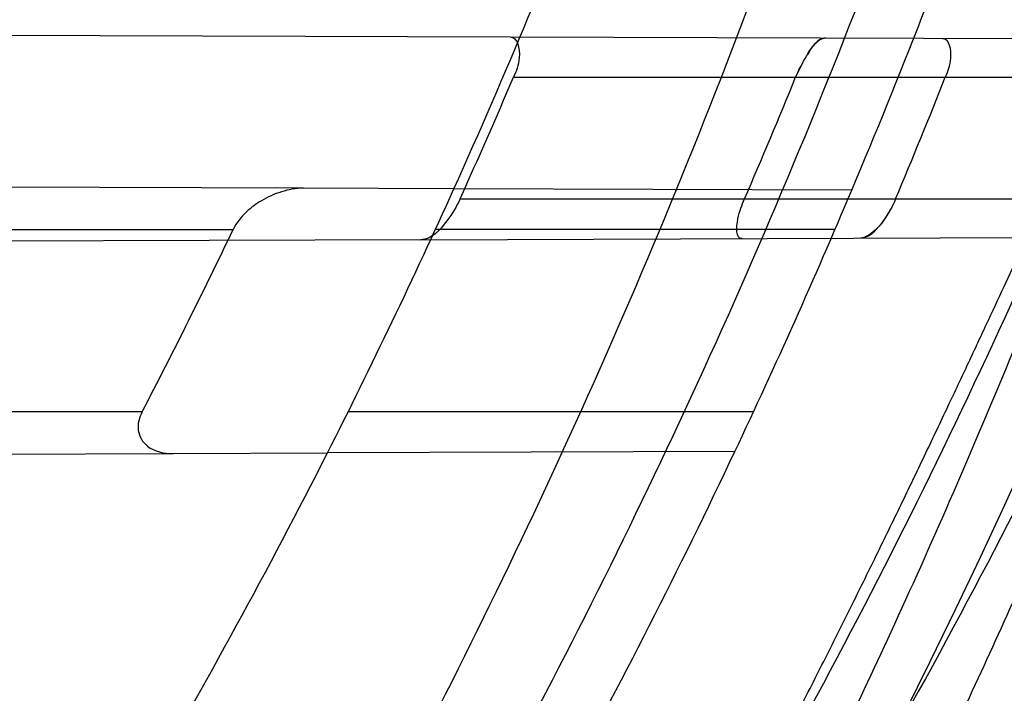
# Model space of a CAD drawing. Header units: millimetres. Extents: x 0 to 297, y 0 to 210.
# Tile 33 of 256: x 141.6695 to 141.7422, y 90.61 to 90.6599. Entities that reach past the tile are written whole.
import ezdxf

# ---------------------------------------------------------------- set-up
doc = ezdxf.new("R2010")
doc.units = ezdxf.units.MM
doc.header["$LTSCALE"] = 16.335
doc.layers.get('0').update_dxf_attribs({"linetype": 'CONTINUOUS'})
for name, color, linetype in [('01_GLOBAL', 7, 'CONTINUOUS'), ('INTFCLR_1', 7, 'CONTINUOUS'), ('INTFCLR_144815', 7, 'CONTINUOUS')]:
    doc.layers.add(name, color=color, linetype=linetype)

msp = doc.modelspace()

# ---------------------------------------------------------------- linework, layer by layer
at = {"color": 7, "linetype": 'Continuous'}
msp.add_circle((142.5788034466, 92.2083412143), 3.42, dxfattribs=at)
at = {"color": 9, "linetype": 'Continuous'}
msp.add_arc((142.5788034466, 92.2083412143), 3.3761688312, 182.9674534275, 267.0325465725, dxfattribs=at)
at = {"layer": '01_GLOBAL', "color": 7, "linetype": 'Continuous'}
msp.add_circle((142.5788034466, 92.2083412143), 3.465, dxfattribs=at)
at = {"layer": 'INTFCLR_1', "color": 6, "linetype": 'Continuous'}
for p, q in [((141.6320219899, 90.65883829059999), (141.7057109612, 90.6585810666)), ((141.701550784, 90.6473455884), (141.6904307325, 90.6473844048)), ((141.6990972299, 90.6435750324), (141.6237395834, 90.6433119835)), ((141.6807863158, 90.627761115), (141.6922007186, 90.6278009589))]:
    msp.add_line(p, q, dxfattribs=at)
at = {"layer": 'INTFCLR_1', "color": 9, "linetype": 'Continuous'}
for p, q in [((141.7057109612, 90.6585810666), (141.786662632, 90.6582984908)), ((141.7059497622, 90.65558959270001), (141.7856562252, 90.65558959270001)), ((141.6904307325, 90.6473844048), (141.6327147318, 90.6475858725)), ((141.7309575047, 90.6472429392), (141.701550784, 90.6473455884)), ((141.7020047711, 90.64658959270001), (141.7823235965, 90.64658959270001)), ((141.6154911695, 90.6443395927), (141.6852364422, 90.6443395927)), ((141.6990972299, 90.6435750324), (141.7813169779, 90.64386203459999)), ((141.7297225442, 90.6443395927), (141.7001843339, 90.6443395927)), ((141.6785109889, 90.6308395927), (141.6071914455, 90.6308395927)), ((141.7236898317, 90.6308395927), (141.6937277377, 90.6308395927)), ((141.6212355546, 90.6275532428), (141.6807863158, 90.627761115)), ((141.722314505, 90.6279060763), (141.6922007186, 90.6278009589))]:
    msp.add_line(p, q, dxfattribs=at)
at = {"layer": 'INTFCLR_1', "color": 7, "linetype": 'Continuous'}
msp.add_line((141.7273448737, 90.656714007), (141.7268046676, 90.65558959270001), dxfattribs=at)
msp.add_lwpolyline([(141.7322235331, 90.6439152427), (141.7321460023, 90.64386780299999), (141.7320701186, 90.64382580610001), (141.731995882, 90.6437893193), (141.7319229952, 90.64375832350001), (141.7318517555, 90.6437329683), (141.7317830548, 90.6437134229), (141.7317171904, 90.6436996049), (141.731653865, 90.6436913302), (141.7315930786, 90.6436884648)], dxfattribs=at)
at = {"layer": 'INTFCLR_1', "color": 6, "linetype": 'Continuous'}
for centre, radius, start, end in [((141.273551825, 90.84008959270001), 0.5431065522, 270, 90.00000002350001), ((141.273551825, 90.84008959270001), 0.5161422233, 270, 90.00000002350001), ((141.2728088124, 90.8400846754), 0.4707966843, 335.7326455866, 336.9285663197), ((141.274149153, 90.8400850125), 0.488810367, 336.6810239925, 337.8249472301), ((141.2728077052, 90.84008530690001), 0.5003182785, 337.2478700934, 338.3610402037), ((141.273551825, 90.84008959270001), 0.4693968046, 333.1113287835, 335.7561731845), ((141.273551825, 90.84008959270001), 0.4963968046, 334.6943264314, 337.139241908), ((141.2473378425, 90.85407103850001), 0.4855333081, 332.6280237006, 334.4079187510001)]:
    msp.add_arc(centre, radius, start, end, dxfattribs=at)
at = {"layer": 'INTFCLR_1', "color": 9, "linetype": 'Continuous'}
for radius, start, end in [(0.4693968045, 335.7561731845, 339.1304001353), (0.4963968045, 337.139241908, 340.3263098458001), (0.4693968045, 329.5812702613, 333.1113287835), (0.4963968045, 331.3802865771, 334.6943264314)]:
    msp.add_arc((141.273551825, 90.84008959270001), radius, start, end, dxfattribs=at)
at = {"layer": 'INTFCLR_1', "color": 6, "linetype": 'Continuous'}
for points, knots in [([(141.6277114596, 91.22708959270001), (141.62722335, 91.22708959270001), (141.6272941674, 91.2251154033), (141.6286240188, 91.2237135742), (141.6303773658, 91.2209404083), (141.6330579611, 91.2176754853), (141.636536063, 91.21338186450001), (141.6409148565, 91.2081556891), (141.6460561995, 91.2020006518), (141.6515635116, 91.19533394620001), (141.6570035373, 91.1886267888), (141.6620669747, 91.18224014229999), (141.6667156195, 91.1762455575), (141.6709428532, 91.17066993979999), (141.6747632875, 91.16552206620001), (141.678203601, 91.1607902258), (141.6812975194, 91.15645408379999), (141.684076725, 91.1524886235), (141.6865629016, 91.14888322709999), (141.6887839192, 91.1456142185), (141.6907670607, 91.14265455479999), (141.6925435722, 91.139969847), (141.6941233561, 91.1375556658), (141.6955259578, 91.1353899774), (141.6967707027, 91.1334503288), (141.6978866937, 91.13169669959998), (141.6988796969, 91.1301244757), (141.6997620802, 91.12871811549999), (141.7005836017, 91.12740101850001), (141.7014128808, 91.12606327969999), (141.7023097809, 91.1246072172), (141.7032931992, 91.12299941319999), (141.7043734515, 91.121219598), (141.7055619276, 91.1192446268), (141.706875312, 91.1170411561), (141.7083246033, 91.11458304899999), (141.7099237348, 91.11183694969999), (141.7116817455, 91.10877663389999), (141.7136163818, 91.10535704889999), (141.7157436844, 91.1015316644), (141.7180830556, 91.0972414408), (141.7206593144, 91.0924115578), (141.7234900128, 91.0869698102), (141.726590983, 91.0808326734), (141.7299816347, 91.0738979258), (141.7336899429, 91.06602274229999), (141.7377398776, 91.05703497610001), (141.7421529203, 91.0467148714), (141.7469453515, 91.0347982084), (141.7521299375, 91.02090744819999), (141.7576364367, 91.0047235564), (141.7631009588, 90.9866925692), (141.7681397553, 90.9675743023), (141.7724835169, 90.948235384), (141.7760959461, 90.928843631), (141.7789762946, 90.9094758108), (141.7811396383, 90.8901288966), (141.78259316, 90.8708485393), (141.7833500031, 90.85161596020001), (141.7834187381, 90.8324615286), (141.782807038, 90.8133676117), (141.7815194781, 90.7943366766), (141.7795595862, 90.7753839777), (141.7769236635, 90.75647136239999), (141.7736112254, 90.7376240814), (141.7696058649, 90.7188012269), (141.7649044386, 90.700026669), (141.7595680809, 90.6815608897), (141.7539109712, 90.6643011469), (141.7483372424, 90.6489785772), (141.7431614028, 90.6358921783), (141.7384031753, 90.6246472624), (141.7340415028, 90.6149110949), (141.7300563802, 90.60642995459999), (141.7264192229, 90.5989959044), (141.7231040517, 90.5924542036), (141.7200858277, 90.5866790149), (141.7173473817, 90.581575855), (141.7148681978, 90.57706222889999), (141.7126227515, 90.5730569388), (141.7105887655, 90.5694929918), (141.7087453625, 90.56631374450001), (141.7070795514, 90.563481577), (141.705579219, 90.560962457), (141.7042282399, 90.55871863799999), (141.7030062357, 90.55670860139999), (141.701896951, 90.554899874), (141.7008702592, 90.5532389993), (141.6998448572, 90.5515926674), (141.698741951, 90.54983502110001), (141.697495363, 90.547864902), (141.6960930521, 90.5456696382), (141.6945138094, 90.5432229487), (141.6927331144, 90.5404962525), (141.6907308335, 90.5374685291), (141.6884841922, 90.5341192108), (141.6859642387, 90.5304209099), (141.6831423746, 90.52634758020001), (141.6799866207, 90.5218758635), (141.6764721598, 90.51699345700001), (141.6725652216, 90.5116795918), (141.668231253, 90.50591584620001), (141.6634587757, 90.49971750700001), (141.6582464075, 90.493104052), (141.6526341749, 90.48615232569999), (141.646910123, 90.4792048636), (141.6415439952, 90.4727739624), (141.6369559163, 90.4673043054), (141.633315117, 90.4628207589), (141.6305101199, 90.4594209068), (141.6286771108, 90.45653647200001), (141.6273060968, 90.45510292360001), (141.6272194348, 90.45308959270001), (141.6277114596, 90.45308959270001)], [0, 0, 0, 0, 0.0017146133, 0.0041239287, 0.0077631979, 0.0127375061, 0.019147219, 0.0271011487, 0.0367138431, 0.0473099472, 0.0574795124, 0.0670486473, 0.07593967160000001, 0.0841262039, 0.0916267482, 0.0984583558, 0.1046766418, 0.1103381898, 0.1154683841, 0.1200606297, 0.1242209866, 0.1279830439, 0.1313690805, 0.1343557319, 0.1370466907, 0.1394649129, 0.141657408, 0.1435788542, 0.1452969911, 0.147110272, 0.1491076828, 0.1513042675, 0.1537308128, 0.1564212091, 0.1594011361, 0.1627417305, 0.1664450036, 0.1705638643, 0.1751393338, 0.1802462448, 0.1859394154, 0.1923045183, 0.1994748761, 0.2074861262, 0.2164579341, 0.2265900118, 0.2380620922, 0.2510852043, 0.2660147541, 0.2831767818, 0.3031618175, 0.3260557, 0.3493456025, 0.3725974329, 0.3956655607, 0.4186206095, 0.4413650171, 0.4640353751, 0.4865253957, 0.5089623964, 0.531306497, 0.5536180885, 0.5759523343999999, 0.598223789, 0.6206818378, 0.6431588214, 0.6658101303, 0.6886542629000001, 0.710664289, 0.7296002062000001, 0.7459208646, 0.7600932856, 0.7724882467, 0.7833944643, 0.793008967, 0.8015592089, 0.8091555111, 0.8158987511, 0.8219029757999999, 0.8272448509, 0.832028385, 0.8363175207, 0.8401542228, 0.8435703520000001, 0.8466171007, 0.8493545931, 0.8518335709, 0.8540704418, 0.8562135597, 0.8586467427, 0.8613594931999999, 0.864403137, 0.8677972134, 0.87158895, 0.8758429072, 0.8805481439, 0.8857559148, 0.8915631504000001, 0.8979547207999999, 0.9049814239, 0.9126947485, 0.9211229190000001, 0.9303127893, 0.9401736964, 0.9507020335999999, 0.9616958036, 0.9717974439, 0.9801138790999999, 0.9868020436, 0.9920080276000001, 0.9957951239, 0.9982716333, 1, 1, 1, 1]), ([(141.6277114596, 90.45308959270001), (141.628171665, 90.45308959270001), (141.6293857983, 90.4535584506), (141.6315047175, 90.4546851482), (141.6344755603, 90.4566024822), (141.6382959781, 90.45932618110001), (141.6430293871, 90.46297042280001), (141.6486619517, 90.46758769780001), (141.6548706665, 90.47298156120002), (141.6611699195, 90.47874448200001), (141.6671157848, 90.4844418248), (141.6725640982, 90.4898702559), (141.6775235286, 90.49499331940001), (141.6820174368, 90.4997851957), (141.6860792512, 90.50424019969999), (141.6897364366, 90.50835687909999), (141.6930192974, 90.51213812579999), (141.695970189, 90.5156093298), (141.6986132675, 90.51877794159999), (141.7009775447, 90.5216603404), (141.7030883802, 90.5242738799), (141.7049778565, 90.526646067), (141.7066938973, 90.528827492), (141.7083843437, 90.53100071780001), (141.7101852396, 90.53334413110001), (141.7120971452, 90.53586602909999), (141.7139888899, 90.53839686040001), (141.7158471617, 90.5409158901), (141.7177807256, 90.5435730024), (141.719921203, 90.54655873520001), (141.7223135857, 90.5499520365), (141.7249869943, 90.55381783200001), (141.7279695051, 90.558226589), (141.7312859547, 90.56325135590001), (141.7349620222, 90.56898214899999), (141.739037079, 90.5755449), (141.7435494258, 90.58308452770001), (141.7485344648, 90.591778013), (141.7540294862, 90.6018595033), (141.760066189, 90.61360340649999), (141.766684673, 90.62742065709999), (141.7737557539, 90.64350792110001), (141.780825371, 90.6613597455), (141.7874356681, 90.68018148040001), (141.7933066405, 90.6992600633), (141.7983875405, 90.71840914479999), (141.8026952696, 90.7376081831), (141.8062277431, 90.7567556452), (141.8090134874, 90.77590353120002), (141.811058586, 90.7949702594), (141.8123825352, 90.81398619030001), (141.8129971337, 90.83293247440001), (141.8129122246, 90.8518123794), (141.8121342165, 90.87063713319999), (141.8106673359, 90.8893947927), (141.8085112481, 90.9080934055), (141.8056642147, 90.9267302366), (141.8021262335, 90.9452767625), (141.7978831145, 90.9637745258), (141.7929277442, 90.9822003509), (141.7872355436, 91.0005755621), (141.7808222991, 91.0188067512), (141.7739442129, 91.03620618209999), (141.7670434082, 91.0519657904), (141.7605810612, 91.0655293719), (141.7546880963, 91.07706645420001), (141.7493295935, 91.08696962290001), (141.7444701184, 91.0955139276), (141.7400702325, 91.1029297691), (141.7360941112, 91.1093927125), (141.7325006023, 91.1150506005), (141.7292596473, 91.12001098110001), (141.726339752, 91.12437206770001), (141.7237187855, 91.128203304), (141.7213647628, 91.13157857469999), (141.7192605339, 91.1345456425), (141.717372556, 91.1371689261), (141.7156764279, 91.13949490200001), (141.7140548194, 91.1416921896), (141.7123690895, 91.1439503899), (141.7105117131, 91.1464071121), (141.7085985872, 91.1489024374), (141.7066793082, 91.1513715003), (141.7047357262, 91.15383994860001), (141.7026024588, 91.1565116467), (141.7002196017, 91.15944934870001), (141.69755058, 91.1626834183), (141.6945697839, 91.1662275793), (141.6912418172, 91.1701004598), (141.6875371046, 91.1743119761), (141.6834171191, 91.178874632), (141.6788518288, 91.1837864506), (141.6738154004, 91.18903530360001), (141.6682758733, 91.1946010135), (141.6622344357, 91.2004349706), (141.6557918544, 91.2063757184), (141.6493931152, 91.21197413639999), (141.6435362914, 91.2168073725), (141.6386043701, 91.22062540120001), (141.6346411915, 91.223465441), (141.6315795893, 91.22545094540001), (141.6294126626, 91.22660901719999), (141.6281767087, 91.22708959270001), (141.6277114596, 91.22708959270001)], [0, 0, 0, 0, 0.0015510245, 0.0042404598, 0.008161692, 0.0134191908, 0.0200669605, 0.0282845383, 0.0379646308, 0.04778133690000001, 0.0570562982, 0.0657163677, 0.0737008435, 0.0810864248, 0.08785639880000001, 0.09401872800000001, 0.09964461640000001, 0.1047327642, 0.1093734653, 0.1135510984, 0.1172970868, 0.1206958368, 0.1237721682, 0.1266512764, 0.1299751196, 0.1337328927, 0.1373171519, 0.1406241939, 0.1442827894, 0.1483924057, 0.1530055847, 0.1582756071, 0.1642330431, 0.1709447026, 0.1785661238, 0.1871788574, 0.1969791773, 0.2081785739, 0.2209513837, 0.2356728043, 0.2526768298, 0.2725784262, 0.2948857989, 0.3173719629, 0.3397942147, 0.362144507, 0.3841260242, 0.4060931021, 0.4277499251, 0.4493238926, 0.4707068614, 0.4919794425, 0.5131973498, 0.5343237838, 0.5554641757, 0.5765947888, 0.5977467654, 0.6189899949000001, 0.6402145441, 0.6616941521, 0.6832817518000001, 0.7050322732, 0.7268136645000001, 0.7463228, 0.7630041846, 0.7774428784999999, 0.7899800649, 0.8009502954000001, 0.8105690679, 0.8190401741, 0.8265233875, 0.8331581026, 0.8390096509, 0.8442114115, 0.8488026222, 0.8528784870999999, 0.8564706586, 0.8596954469, 0.8625805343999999, 0.8656744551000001, 0.8691928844, 0.8729603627, 0.8762716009, 0.879732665, 0.8835489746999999, 0.8877941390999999, 0.8924809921, 0.8976810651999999, 0.9034017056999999, 0.9096904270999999, 0.916584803, 0.9241199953, 0.932290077, 0.9411002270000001, 0.9505839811, 0.960593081, 0.9706330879, 0.9792338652, 0.9861845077, 0.991642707, 0.9956806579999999, 0.9984319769, 1, 1, 1, 1]), ([(141.7057109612, 90.6585810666), (141.7062663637, 90.65857912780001), (141.7065566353, 90.65690031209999), (141.7061492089, 90.6560578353), (141.7059497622, 90.65558959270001)], [0, 0, 0, 0, 0.5218234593, 1, 1, 1, 1]), ([(141.7376524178, 90.65846956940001), (141.7381806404, 90.65846772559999), (141.738396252, 90.6568445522), (141.7380465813, 90.6560434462), (141.7378665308, 90.65558959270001)], [0, 0, 0, 0, 0.519657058, 1, 1, 1, 1]), ([(141.6904307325, 90.6473844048), (141.6898792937, 90.6473863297), (141.6887869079, 90.6471846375), (141.6873664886, 90.6465421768), (141.6861191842, 90.64562916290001), (141.685470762, 90.6448301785), (141.6852364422, 90.6443395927)], [0, 0, 0, 0, 0.2637388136, 0.5216437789, 0.7399770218, 1, 1, 1, 1]), ([(141.7020047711, 90.64658959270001), (141.7017455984, 90.64601471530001), (141.7010320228, 90.6448608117), (141.6998914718, 90.64357780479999), (141.6990972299, 90.6435750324)], [0, 0, 0, 0, 0.4425733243, 1, 1, 1, 1]), ([(141.7228454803, 90.6436579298), (141.7223484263, 90.6436561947), (141.722506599, 90.6453986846), (141.7228265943, 90.6461149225), (141.7230312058, 90.64658959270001)], [0, 0, 0, 0, 0.4902188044, 1, 1, 1, 1]), ([(141.6785109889, 90.6308395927), (141.678295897, 90.6304252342), (141.6780087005, 90.6294666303), (141.6789214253, 90.6279728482), (141.6801296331, 90.6277588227), (141.6807863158, 90.627761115)], [0, 0, 0, 0, 0.2969864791, 0.5822571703, 1, 1, 1, 1])]:
    msp.add_open_spline(points, degree=3, knots=knots, dxfattribs=at)
at = {"layer": 'INTFCLR_1', "color": 9, "linetype": 'Continuous'}
for points, knots in [([(141.7274621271, 91.00790684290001), (141.7315912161, 90.9961048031), (141.7390893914, 90.97185256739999), (141.7462276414, 90.94067982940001), (141.7497519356, 90.91986040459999), (141.7511690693, 90.91003879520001), (141.7520562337, 90.903430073), (141.7542266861, 90.88522496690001), (141.7563129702, 90.8552042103), (141.7560193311, 90.8250769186), (141.75492511, 90.80665849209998), (141.7544248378, 90.79993719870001), (141.7535799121, 90.7899339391), (141.7512498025, 90.76863348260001), (141.7458257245, 90.73651859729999), (141.7391945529, 90.7098498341), (141.7346932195, 90.69454437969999), (141.7328673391, 90.6885424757), (141.7295794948, 90.67824709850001), (141.7226337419, 90.6583743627), (141.7115361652, 90.63128552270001), (141.7001192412, 90.60802526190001), (141.6927555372, 90.5944485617), (141.6900841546, 90.589659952), (141.6861147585, 90.582673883), (141.6775648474, 90.56827510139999), (141.6639972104, 90.5475548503), (141.6473654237, 90.5249373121), (141.6353721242, 90.510182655), (141.6284582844, 90.5020841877), (141.6258517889, 90.4990615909), (141.6214530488, 90.49403413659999), (141.6133270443, 90.48498786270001), (141.6044845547, 90.4755649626), (141.5965053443, 90.4672222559), (141.5917239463, 90.4622035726), (141.5879282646, 90.458105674), (141.5854794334, 90.455268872), (141.5841304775, 90.4534756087), (141.5835709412, 90.4525240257), (141.5832318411, 90.4518413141), (141.5833749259, 90.4509528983), (141.5852684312, 90.45133920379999), (141.5873513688, 90.45233756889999), (141.5911230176, 90.4543766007), (141.5947207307, 90.45666834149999), (141.5976748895, 90.4586369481), (141.5995705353, 90.45994039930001), (141.602756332, 90.46217006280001), (141.6078515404, 90.4659004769), (141.6149715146, 90.47143524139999), (141.62561538, 90.4801941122), (141.6351418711, 90.48873792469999), (141.6434777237, 90.4967321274), (141.649452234, 90.502628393), (141.6602195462, 90.51373015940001), (141.6755659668, 90.5310421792), (141.6935858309, 90.5540599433), (141.7064887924, 90.5729162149), (141.7141583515, 90.5851797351), (141.7169899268, 90.589838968), (141.721250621, 90.59698783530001), (141.7303494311, 90.61303956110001), (141.743335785, 90.63909440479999), (141.7522698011, 90.66086912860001), (141.7564146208, 90.6721475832)], [0, 0, 0, 0, 0.0419354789, 0.08505031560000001, 0.1071497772, 0.1127379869, 0.1183317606, 0.1295131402, 0.1742263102, 0.2191466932, 0.230445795, 0.2361065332, 0.241751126, 0.2641147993, 0.3079545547, 0.3508736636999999, 0.3561840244, 0.3614616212, 0.3719139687, 0.3924297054, 0.4320526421, 0.4700131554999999, 0.4792642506, 0.483852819, 0.4884035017, 0.5062126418, 0.5400088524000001, 0.5714206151, 0.6003317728, 0.6037560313, 0.6071340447, 0.6137178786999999, 0.6261602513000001, 0.6479155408, 0.6570536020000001, 0.6648783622, 0.6711643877, 0.6757843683, 0.6774462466, 0.6786751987, 0.6794900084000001, 0.6799813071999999, 0.6813020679, 0.6842478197, 0.6888651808, 0.6950795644, 0.6987591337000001, 0.70073729, 0.7027989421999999, 0.7117993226, 0.7219139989, 0.7330405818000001, 0.7580265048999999, 0.7648041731, 0.7717766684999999, 0.7861782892, 0.816667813, 0.8493175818, 0.8841610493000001, 0.8932352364, 0.8978283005, 0.9024468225, 0.9211469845, 0.9596997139, 1, 1, 1, 1]), ([(141.5894748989, 90.4530895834), (141.5892979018, 90.4530896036), (141.5888645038, 90.453175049), (141.5888868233, 90.45395412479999), (141.5893505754, 90.4547556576), (141.5901524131, 90.4559470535), (141.5913747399, 90.4574296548), (141.5929802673, 90.4592514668), (141.5949656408, 90.4613878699), (141.5971947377, 90.4637206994), (141.5996190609, 90.4662163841), (141.6031782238, 90.46985252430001), (141.6105296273, 90.4773399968), (141.6195432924, 90.486704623), (141.6278287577, 90.4956995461), (141.6323134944, 90.500698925), (141.6349707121, 90.50370456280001), (141.642015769, 90.5117541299), (141.6542358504, 90.5264206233), (141.6711890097, 90.54891642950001), (141.6850238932, 90.56953556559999), (141.6937443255, 90.58386952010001), (141.6977917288, 90.5908225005), (141.7005148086, 90.5955870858), (141.7080176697, 90.6090898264), (141.7196527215, 90.63222718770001), (141.7309710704, 90.65919529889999), (141.7380553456, 90.6789827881), (141.7414080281, 90.689232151), (141.74326968, 90.6952065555), (141.7478571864, 90.7104352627), (141.754617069, 90.7369742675), (141.7601493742, 90.7689508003), (141.7625257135, 90.7901596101), (141.7633872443, 90.80011831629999), (141.7638973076, 90.8068091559), (141.7650129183, 90.8251434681), (141.7653124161, 90.8551382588), (141.7631848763, 90.8850242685), (141.7609722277, 90.9031442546), (141.7600677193, 90.9097228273), (141.758622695, 90.9195008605), (141.7550282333, 90.9402318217), (141.7477475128, 90.9712699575), (141.7401050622, 90.9953997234), (141.7358975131, 91.00714062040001)], [0, 0, 0, 0, 0.0008731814, 0.0017184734, 0.0032338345, 0.0055641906, 0.008732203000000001, 0.0127298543, 0.0175349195, 0.0231216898, 0.028646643, 0.0346996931, 0.0482229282, 0.0804128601, 0.09881585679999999, 0.1085510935, 0.1135452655, 0.1186072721, 0.1613234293, 0.207686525, 0.2575125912, 0.2837456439, 0.2904463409, 0.297201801, 0.3108185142, 0.3666506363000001, 0.4248611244, 0.4549770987, 0.470314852, 0.4780577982, 0.4858479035, 0.548777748, 0.6130125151, 0.6457681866, 0.6540348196, 0.6623247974, 0.6788712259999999, 0.7446474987, 0.8101274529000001, 0.8265054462, 0.8346996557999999, 0.8428862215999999, 0.8752668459, 0.9384715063, 1, 1, 1, 1]), ([(141.7649089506, 90.6730772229), (141.7606921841, 90.6618533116), (141.7516012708, 90.6401818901), (141.7383996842, 90.6142741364), (141.729153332, 90.5983162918), (141.7248221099, 90.59120649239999), (141.7219426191, 90.5865709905), (141.7141390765, 90.5743632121), (141.7010108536, 90.5555935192), (141.682686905, 90.5326915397), (141.6670865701, 90.5154692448), (141.6561431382, 90.5044244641), (141.6500687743, 90.4985557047), (141.641588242, 90.49059314), (141.6318993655, 90.48208461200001), (141.6210804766, 90.47336316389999), (141.6138416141, 90.46784859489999), (141.6086624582, 90.4641311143), (141.6054252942, 90.4619084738), (141.6034970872, 90.4606082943), (141.6005042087, 90.4586453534), (141.596782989, 90.4563489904), (141.5933015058, 90.45442830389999), (141.5910052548, 90.45342592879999), (141.589904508, 90.45308953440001), (141.5894748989, 90.4530895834)], [0, 0, 0, 0, 0.1254315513, 0.2455803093, 0.303919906, 0.3183349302, 0.3326730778, 0.3610075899, 0.4699051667, 0.5720939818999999, 0.66765685, 0.7128428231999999, 0.7347306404, 0.7560139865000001, 0.8345380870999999, 0.8695395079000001, 0.9013775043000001, 0.9297258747, 0.9362221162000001, 0.9424563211, 0.9540556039, 0.9736565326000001, 0.9882336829, 0.9955056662, 1, 1, 1, 1])]:
    msp.add_open_spline(points, degree=3, knots=knots, dxfattribs=at)
at = {"layer": 'INTFCLR_1', "color": 7, "linetype": 'Continuous'}
for points, knots in [([(141.7268046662, 90.65558959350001), (141.7270317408, 90.6561468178), (141.7275917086, 90.6571351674), (141.7284049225, 90.65850702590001), (141.7290463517, 90.65849961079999)], [0, 0, 0, 0, 0.484010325, 1, 1, 1, 1]), ([(141.7341945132, 90.64658959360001), (141.7339632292, 90.64603787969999), (141.7333366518, 90.64495682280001), (141.7323201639, 90.6436867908), (141.7315930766, 90.6436884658)], [0, 0, 0, 0, 0.4513860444, 1, 1, 1, 1]), ([(141.7341945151, 90.64658959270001), (141.7339676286, 90.6460531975), (141.7334245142, 90.64507695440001), (141.7326765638, 90.64419969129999), (141.7322235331, 90.6439152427)], [0, 0, 0, 0, 0.5212463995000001, 1, 1, 1, 1])]:
    msp.add_open_spline(points, degree=3, knots=knots, dxfattribs=at)
msp.add_open_spline([(141.7290463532, 90.65849961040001), (141.7284342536, 90.658501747), (141.7279874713, 90.6578002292), (141.7276834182, 90.6572689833)], degree=3, dxfattribs=at)
at = {"layer": 'INTFCLR_144815', "color": 6, "linetype": 'Continuous'}
for radius in [0.5743020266, 0.5472855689]:
    msp.add_circle((141.273551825, 90.84008959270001), radius, dxfattribs=at)
for radius, start, end in [(0.7917112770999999, 313.9937911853, 154.5150993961), (0.7647112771, 312.9543589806, 154.5144414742), (0.73941501, 282.2440355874, 71.2863570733), (0.5949342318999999, 45.0000000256, 314.9999999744), (0.5938695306, 44.999999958, 315.000000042), (0.5930090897, 44.99999997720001, 315.0000000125), (0.5834285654, 308.490992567, 51.50900743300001), (0.6104450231, 316.9838592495, 43.0161407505), (0.5760164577, 313.9992414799, 46.00075850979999)]:
    msp.add_arc((141.273551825, 90.84008959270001), radius, start, end, dxfattribs=at)
at = {"layer": 'INTFCLR_144815', "color": 9, "linetype": 'Continuous'}
for centre, radius, start, end in [((141.273551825, 90.84008959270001), 0.7345008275, 292.4997540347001, 54.0964566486), ((141.2735550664, 90.84009111), 0.6625959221, 292.4997540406, 54.09645665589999), ((141.2735749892, 90.84009512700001), 0.6513931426, 311.2505121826, 48.7494878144), ((141.2735518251, 90.84008959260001), 0.5937131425, 314.0862202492, 45.9137797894), ((141.273551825, 90.84008959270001), 0.5795156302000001, 313.8592910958, 46.1407088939), ((141.273551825, 90.84008959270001), 0.5757241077, 314.0319604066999, 45.9680396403)]:
    msp.add_arc(centre, radius, start, end, dxfattribs=at)
at = {"layer": 'INTFCLR_144815', "color": 6, "linetype": 'Continuous'}
for points, knots in [([(141.6746009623, 90.43958975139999), (141.6743294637, 90.43959473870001), (141.6739346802, 90.44051627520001), (141.6745467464, 90.4413356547), (141.6750158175, 90.4423304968), (141.6756162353, 90.44328992), (141.6763427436, 90.4444157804), (141.6772268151, 90.4456987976), (141.6782605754, 90.44714833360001), (141.6794495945, 90.44876833), (141.6807951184, 90.4505653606), (141.6822994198, 90.4525454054), (141.6839649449, 90.45471611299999), (141.6857956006, 90.45708743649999), (141.6877946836, 90.4596693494), (141.6899625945, 90.4624689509), (141.6922956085, 90.46548894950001), (141.6947877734, 90.46873001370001), (141.6974360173, 90.4721973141), (141.7002434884, 90.4759050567), (141.7032142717, 90.479869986), (141.7063442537, 90.4840993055), (141.7096232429, 90.48859288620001), (141.7130388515, 90.4933481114), (141.7165811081, 90.4983662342), (141.7202374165, 90.50364521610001), (141.7239937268, 90.50918105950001), (141.7278347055, 90.5149677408), (141.731743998, 90.52099726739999), (141.735704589, 90.5272598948), (141.7396991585, 90.53374437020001), (141.7437104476, 90.540438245), (141.7477216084, 90.5473282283), (141.7517165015, 90.5544005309), (141.7556799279, 90.56164117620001), (141.7595977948, 90.56903626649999), (141.7634572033, 90.57657217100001), (141.767246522, 90.5842357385), (141.7709553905, 90.5920144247), (141.7745746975, 90.5998964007), (141.7780965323, 90.60787062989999), (141.7815140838, 90.6159268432), (141.7848215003, 90.6240554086), (141.7880144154, 90.63224886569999), (141.7910827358, 90.6404831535), (141.7940232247, 90.64874868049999), (141.7968372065, 90.6570474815), (141.7995279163, 90.6653897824), (141.8020958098, 90.6737784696), (141.8045374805, 90.68220316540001), (141.8068514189, 90.6906590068), (141.8090350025, 90.6991353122), (141.811086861, 90.7076240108), (141.8130074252, 90.7161235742), (141.8147973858, 90.72463376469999), (141.8164574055, 90.7331545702), (141.8179878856, 90.74168503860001), (141.8193889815, 90.750222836), (141.8206608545, 90.75876512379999), (141.8218038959, 90.7673101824), (141.8228186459, 90.77585753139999), (141.8237055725, 90.7844065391), (141.8244651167, 90.7929567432), (141.8250976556, 90.80150752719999), (141.8256035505, 90.8100588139), (141.825983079, 90.8186102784), (141.8262364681, 90.8271620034), (141.8263638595, 90.8357137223), (141.8263653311, 90.8442655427), (141.8262408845, 90.8528172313), (141.825990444, 90.8613689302), (141.8256138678, 90.8699203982), (141.8251109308, 90.8784716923), (141.8244813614, 90.887022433), (141.8237248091, 90.89557247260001), (141.8228408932, 90.9041213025), (141.821829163, 90.912668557), (141.8206891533, 90.9212135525), (141.8194203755, 90.92975547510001), (141.8180223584, 90.9382932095), (141.8164946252, 90.9468255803), (141.8148367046, 90.9553513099), (141.8130483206, 90.963868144), (141.8111294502, 90.9723729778), (141.8090801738, 90.9808627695), (141.8069004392, 90.98933536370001), (141.8045900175, 90.9977893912), (141.8021489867, 91.00622242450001), (141.7995780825, 91.01463013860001), (141.7968786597, 91.02300697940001), (141.794052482, 91.0313470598), (141.7911015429, 91.0396447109), (141.7880284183, 91.0478935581), (141.7848363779, 91.0560864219), (141.7815294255, 91.0642154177), (141.7781123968, 91.07227190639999), (141.7745910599, 91.08024645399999), (141.7709722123, 91.0881288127), (141.7672637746, 91.0959079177), (141.7634748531, 91.1035719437), (141.7596157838, 91.11110838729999), (141.7556981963, 91.11850409), (141.7517349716, 91.12574544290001), (141.7477402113, 91.1328185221), (141.7437291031, 91.139709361), (141.7397177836, 91.14640416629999), (141.7357230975, 91.1528896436), (141.7317622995, 91.15915334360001), (141.7278527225, 91.165183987), (141.7240113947, 91.17097180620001), (141.7202546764, 91.17650879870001), (141.7165979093, 91.18178892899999), (141.7130551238, 91.18680822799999), (141.7096387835, 91.1915648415), (141.7063596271, 91.1960589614), (141.7032265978, 91.2002926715), (141.7002468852, 91.2042696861), (141.6974259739, 91.20799513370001), (141.6947677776, 91.2114752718), (141.6922747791, 91.2147172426), (141.689948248, 91.21772876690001), (141.6877884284, 91.2205179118), (141.6857947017, 91.2230929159), (141.6839658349, 91.225461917), (141.6823001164, 91.22763286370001), (141.6807955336, 91.2296132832), (141.6794499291, 91.23141037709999), (141.6782609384, 91.2330304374), (141.6772266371, 91.234480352), (141.6763438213, 91.235762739), (141.6756133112, 91.23689083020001), (141.6750243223, 91.237843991), (141.6745991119, 91.2386960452), (141.6741632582, 91.23944360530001), (141.6741898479, 91.240581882), (141.6746009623, 91.240589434)], [0, 0, 0, 0, 0.0009311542, 0.0023661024, 0.0034197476, 0.004708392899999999, 0.006238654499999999, 0.0080169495, 0.0100497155, 0.0123440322, 0.0149074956, 0.0177478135, 0.0208710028, 0.0242896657, 0.0280205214, 0.0320682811, 0.0364316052, 0.0411066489, 0.04608797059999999, 0.0513925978, 0.0570544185, 0.0630770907, 0.069434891, 0.0761294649, 0.08315356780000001, 0.09049758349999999, 0.0981493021, 0.1060937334, 0.1143137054, 0.1227901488, 0.1315025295, 0.1404294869, 0.1495493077, 0.1588404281, 0.1682819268, 0.1778537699, 0.1875370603, 0.197314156, 0.207168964, 0.217086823, 0.2270545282, 0.2370604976, 0.2470942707, 0.2571461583, 0.2672135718, 0.2772260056, 0.2872285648, 0.2972614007, 0.3072826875, 0.3173107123, 0.3273382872, 0.3373435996, 0.3473246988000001, 0.3572841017, 0.367223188, 0.3771444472, 0.387051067, 0.3969410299, 0.4068119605, 0.4166652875, 0.4265028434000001, 0.4363264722, 0.4461370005, 0.4559367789, 0.4657270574, 0.4755104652, 0.4852884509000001, 0.4950636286, 0.5048374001, 0.5146124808, 0.5243903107, 0.5341735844, 0.5439637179, 0.5537632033, 0.5635732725, 0.5733961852, 0.5832332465, 0.5930862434, 0.6029564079, 0.6128446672, 0.6227518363, 0.6326790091, 0.6426268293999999, 0.6525927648, 0.6625749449, 0.6725742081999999, 0.6825911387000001, 0.6926266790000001, 0.7026779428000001, 0.7127386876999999, 0.7228052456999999, 0.7328732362, 0.7429368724, 0.7529895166, 0.7630233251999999, 0.7730292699, 0.7829971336, 0.7929151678, 0.8027701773, 0.8125475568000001, 0.8222311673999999, 0.8318035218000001, 0.8412455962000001, 0.8505374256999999, 0.8596580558, 0.8685859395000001, 0.8772993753, 0.8857769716, 0.8939982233, 0.9019439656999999, 0.9095970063, 0.9169424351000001, 0.9239679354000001, 0.9306640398, 0.9370242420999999, 0.9430448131, 0.9487246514, 0.9540648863, 0.9590688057, 0.9637413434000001, 0.9680887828, 0.9721183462, 0.9758379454, 0.9792560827, 0.9823810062, 0.9852211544, 0.9877847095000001, 0.9900792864, 0.992112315, 0.993890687, 0.995421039, 0.9967097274, 0.9977633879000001, 0.9985900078, 1, 1, 1, 1]), ([(141.6876600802, 91.22708959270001), (141.6873876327, 91.22708959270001), (141.6869901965, 91.2261607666), (141.6875708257, 91.2253271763), (141.6880138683, 91.224310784), (141.6885845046, 91.22333053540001), (141.6892758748, 91.22218000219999), (141.6901180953, 91.2208688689), (141.6911032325, 91.2193879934), (141.6922361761, 91.21773389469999), (141.693517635, 91.2159004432), (141.6949495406, 91.213881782), (141.696533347, 91.21167127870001), (141.6982702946, 91.2092621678), (141.7001613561, 91.20664723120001), (141.702206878, 91.20381933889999), (141.7044067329, 91.2007711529), (141.7067598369, 91.1974957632), (141.7092643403, 91.193986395), (141.7119171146, 91.1902371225), (141.7147138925, 91.18624270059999), (141.7176489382, 91.1819990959), (141.7207150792, 91.1775035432), (141.7239035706, 91.17275489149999), (141.7272041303, 91.1677537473), (141.7306050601, 91.1625025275), (141.7340933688, 91.1570055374), (141.737654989, 91.1512689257), (141.7412750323, 91.1453005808), (141.7449380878, 91.1391099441), (141.7486285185, 91.1327077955), (141.7523307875, 91.12610594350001), (141.7560297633, 91.1193168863), (141.759710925, 91.11235358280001), (141.7633605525, 91.10522919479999), (141.7669658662, 91.0979568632), (141.7705151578, 91.0905494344), (141.7739978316, 91.08301930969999), (141.7774044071, 91.0753783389), (141.7807265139, 91.06763769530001), (141.7839568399, 91.0598078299), (141.7870890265, 91.0518985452), (141.7901177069, 91.0439187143), (141.7930382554, 91.0358767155), (141.7958469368, 91.02777984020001), (141.7985405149, 91.0196351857), (141.8011165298, 91.0114486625), (141.8035728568, 91.0032261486), (141.8059080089, 90.9949723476), (141.8081207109, 90.9866920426), (141.8102101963, 90.97838888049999), (141.8121758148, 90.9700666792), (141.814017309, 90.9617281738), (141.8157344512, 90.95337641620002), (141.8173273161, 90.9450134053), (141.8187959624, 90.93664150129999), (141.8201406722, 90.9282620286), (141.8213616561, 90.9198768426), (141.8224592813, 90.9114868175), (141.823433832, 90.90309336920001), (141.8242856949, 90.8946969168), (141.8250151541, 90.8862985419), (141.8256225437, 90.8778984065), (141.8261081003, 90.8694973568), (141.8264720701, 90.8610953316), (141.826714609, 90.8526929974), (141.8268358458, 90.84429018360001), (141.8268358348, 90.8358874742), (141.8267145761, 90.82748467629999), (141.8264720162, 90.8190823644), (141.8261080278, 90.8106804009), (141.8256224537, 90.8022794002), (141.8250150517, 90.79387936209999), (141.8242855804, 90.78548105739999), (141.823433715, 90.7770847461), (141.8224591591, 90.7686913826), (141.8213615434, 90.7603015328), (141.8201405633, 90.7519164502), (141.818795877, 90.7435371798), (141.8173272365, 90.7351653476), (141.8157344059, 90.7268025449), (141.8140172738, 90.71845084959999), (141.8121758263, 90.7101125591), (141.8102102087, 90.7017903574), (141.8081207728, 90.6934873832), (141.805908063, 90.68520703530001), (141.8035729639, 90.67695340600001), (141.801116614, 90.66873079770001), (141.7985406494, 90.6605444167), (141.7958470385, 90.6523996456), (141.7930384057, 90.6443028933), (141.7901178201, 90.636260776), (141.7870891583, 90.6282809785), (141.7839569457, 90.6203716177), (141.7807266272, 90.6125417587), (141.7774045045, 90.60480106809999), (141.7739979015, 90.5971600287), (141.7705152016, 90.5896298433), (141.7669658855, 90.582222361), (141.7633605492, 90.5749499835), (141.759710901, 90.567825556), (141.7560297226, 90.56086222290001), (141.7523307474, 90.55407316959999), (141.748628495, 90.5474713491), (141.7449380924, 90.54106924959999), (141.7412750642, 90.5348786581), (141.737655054, 90.528910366), (141.7340934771, 90.5231738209), (141.7306052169, 90.5176769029), (141.7272043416, 90.5124257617), (141.7239038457, 90.50742470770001), (141.7207154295, 90.50267616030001), (141.7176493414, 90.4981806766), (141.7147143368, 90.4939371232), (141.7119175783, 90.4899427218), (141.7092648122, 90.4861934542), (141.7067603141, 90.4826840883), (141.7044071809, 90.4794086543), (141.702207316, 90.4763604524), (141.700161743, 90.4735324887), (141.6982706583, 90.47091752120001), (141.6965336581, 90.4685083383), (141.6949498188, 90.466297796), (141.6935178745, 90.4642790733), (141.6922363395, 90.462445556), (141.691103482, 90.4607914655), (141.6901178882, 90.4593103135), (141.6892769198, 90.45799983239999), (141.6885816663, 90.4568471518), (141.6880221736, 90.45587298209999), (141.6876198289, 90.4550040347), (141.6872095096, 90.4542385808), (141.687244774, 90.45308959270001), (141.6876600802, 90.45308959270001)], [0, 0, 0, 0, 0.0009748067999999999, 0.0024843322, 0.0035889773, 0.0049377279, 0.0065370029, 0.0083930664, 0.0105121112, 0.0129009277, 0.0155662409, 0.0185155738, 0.0217561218, 0.0252958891, 0.029142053, 0.0333024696, 0.0377835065, 0.0425919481, 0.0477324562, 0.0532095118, 0.059024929, 0.0651792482, 0.071670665, 0.0784946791, 0.0856442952, 0.09310988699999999, 0.1008792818, 0.1089378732, 0.1172690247, 0.1258543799, 0.1346742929, 0.1437082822, 0.1529356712, 0.1623360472, 0.1718891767, 0.1815756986, 0.1913773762, 0.2012771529, 0.211259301, 0.2213094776, 0.2314148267, 0.2415638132, 0.2517458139, 0.2619526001, 0.2721754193, 0.2824085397, 0.2926450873, 0.3028812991, 0.3131119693, 0.3233349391, 0.3335463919, 0.3437455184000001, 0.3539296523, 0.3640990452, 0.3742517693, 0.3843890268, 0.3945097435, 0.4046157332, 0.4147062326, 0.4247836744, 0.4348478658, 0.4449015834, 0.4549448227, 0.4649806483, 0.4750093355, 0.4850340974, 0.4950553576, 0.5050763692, 0.5150976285, 0.5251223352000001, 0.5351510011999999, 0.5451866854, 0.5552299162, 0.5652834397, 0.5753475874, 0.5854247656, 0.5955152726, 0.6056208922, 0.6157416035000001, 0.6258785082, 0.6360313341, 0.6462002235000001, 0.6563845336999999, 0.6665832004, 0.6767949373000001, 0.6870173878, 0.6972484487, 0.7074841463, 0.7177211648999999, 0.7279537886, 0.7381770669, 0.7483834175, 0.7585658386, 0.7687147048, 0.7788200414, 0.7888703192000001, 0.7988525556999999, 0.8087524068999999, 0.8185541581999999, 0.8282407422, 0.8377939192, 0.8471943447, 0.8564217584, 0.8654556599, 0.8742755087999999, 0.8828608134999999, 0.8911918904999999, 0.8992503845, 0.907019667, 0.9144851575, 0.9216346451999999, 0.9284584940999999, 0.9349497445, 0.9411040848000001, 0.9469194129, 0.9523964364, 0.9575370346, 0.9623454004, 0.9668266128, 0.9709869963, 0.9748333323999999, 0.9783730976, 0.9816137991, 0.9845631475, 0.9872286, 0.9896174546, 0.9917366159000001, 0.9935927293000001, 0.995192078, 0.9965408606, 0.9976455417, 0.9985140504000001, 1, 1, 1, 1]), ([(141.7908088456, 90.84008959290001), (141.7908088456, 90.8347762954), (141.7906525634, 90.8241438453), (141.7899491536, 90.80819781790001), (141.7887751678, 90.792251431), (141.7871271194, 90.776305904), (141.7850015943, 90.7603638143), (141.7823948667, 90.74442991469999), (141.7793016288, 90.72851142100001), (141.7757175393, 90.7126188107), (141.7716413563, 90.69676642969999), (141.7670698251, 90.680975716), (141.7620073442, 90.66527174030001), (141.7564585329, 90.64968729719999), (141.7504384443, 90.6342639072), (141.7439673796, 90.6190510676), (141.7370796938, 90.6041105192), (141.7298227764, 90.5895143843), (141.7222605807, 90.5753482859), (141.7144767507, 90.56170595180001), (141.7065733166, 90.54868759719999), (141.6986695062, 90.5363951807), (141.6908948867, 90.52492250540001), (141.6833811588, 90.5143467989), (141.6762501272, 90.5047200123), (141.6696044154, 90.4960626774), (141.6635210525, 90.4883676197), (141.6580483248, 90.4816035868), (141.6532152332, 90.4757176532), (141.649021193, 90.4706547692), (141.6454650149, 90.4663430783), (141.6425175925, 90.4627414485), (141.6401862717, 90.4597543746), (141.6383808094, 90.4574452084), (141.6372501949, 90.4555080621), (141.6363191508, 90.4544341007), (141.6364430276, 90.45308959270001), (141.6367999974, 90.45308959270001)], [0, 0, 0, 0, 0.0373969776, 0.0748305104, 0.1123278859, 0.1499208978, 0.1876426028, 0.2255106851, 0.2635438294, 0.3017616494, 0.3401610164, 0.3787310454, 0.4174490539, 0.4562752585, 0.4951477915, 0.5339633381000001, 0.5726158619, 0.6109244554, 0.6486768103, 0.6856239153, 0.7214601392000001, 0.7558561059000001, 0.7884730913, 0.8189949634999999, 0.8471589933, 0.8727898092, 0.8958085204, 0.9161981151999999, 0.9340282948, 0.9494114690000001, 0.9624736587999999, 0.9733586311, 0.9821878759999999, 0.9890812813, 0.9941468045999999, 0.9974875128, 1, 1, 1, 1]), ([(141.6617698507, 90.43958975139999), (141.6615040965, 90.4395945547), (141.6610997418, 90.4404830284), (141.6617182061, 90.44128424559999), (141.6621863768, 90.4422460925), (141.6627882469, 90.44317635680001), (141.6635160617, 90.44426775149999), (141.6644022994, 90.44551214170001), (141.6654390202, 90.4469186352), (141.6666320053, 90.4484912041), (141.6679824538, 90.45023614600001), (141.669492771, 90.4521593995), (141.6711648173, 90.4542676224), (141.6730004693, 90.45656791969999), (141.6750016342, 90.4590682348), (141.6771699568, 90.4617769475), (141.6795068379, 90.4647030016), (141.6820130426, 90.46785547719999), (141.6846888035, 90.4712437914), (141.6875331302, 90.47487687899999), (141.6905433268, 90.4787625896), (141.6937142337, 90.48290664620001), (141.6970382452, 90.4873125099), (141.700505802, 90.49198182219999), (141.7041058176, 90.4969147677), (141.7078256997, 90.50210988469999), (141.7116512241, 90.50756361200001), (141.7155666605, 90.51327013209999), (141.7195551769, 90.519221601), (141.723599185, 90.5254083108), (141.7276807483, 90.5318189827), (141.7317819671, 90.5384410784), (141.7358853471, 90.54526115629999), (141.7399741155, 90.5522652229), (141.7440324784, 90.55943906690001), (141.7480458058, 90.56676855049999), (141.7520007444, 90.57423984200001), (141.7558852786, 90.5818396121), (141.7596887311, 90.5895551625), (141.763401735, 90.5973745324), (141.7670161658, 90.6052865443), (141.7705250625, 90.6132808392), (141.7739225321, 90.6213478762), (141.7772036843, 90.62947900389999), (141.7803644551, 90.6376662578), (141.7834015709, 90.6459024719), (141.7863124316, 90.6541811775), (141.7890950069, 90.6624965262), (141.7917478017, 90.6708433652), (141.7942696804, 90.6792168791), (141.7966599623, 90.6876130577), (141.7989181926, 90.6960280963), (141.8010442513, 90.7044589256), (141.8030381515, 90.71290260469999), (141.8049001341, 90.7213568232), (141.806630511, 90.7298193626), (141.8082297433, 90.7382885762), (141.8096983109, 90.74676286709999), (141.8110367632, 90.7552410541), (141.8122456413, 90.7637220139), (141.8133255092, 90.7722049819), (141.8142768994, 90.7806892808), (141.8151003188, 90.7891744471), (141.8157962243, 90.7976600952), (141.8163650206, 90.8061459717), (141.81680705, 90.81463191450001), (141.8171225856, 90.8231178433), (141.8173118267, 90.8316037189), (141.8173538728, 90.83726120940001), (141.8173538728, 90.8400895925)], [0, 0, 0, 0, 0.00181501, 0.0045946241, 0.006643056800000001, 0.0091526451, 0.0121366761, 0.0156081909, 0.0195807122, 0.0240687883, 0.0290862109, 0.0346476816, 0.0407671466, 0.0474603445, 0.0547437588, 0.0626358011, 0.0711532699, 0.0803146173, 0.09013637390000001, 0.1006350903, 0.1118217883, 0.1237004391, 0.136266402, 0.1495090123, 0.1634151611, 0.1779670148, 0.1931399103, 0.2089038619, 0.225223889, 0.2420611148, 0.2593736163, 0.2771176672, 0.2952488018, 0.3137228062, 0.3324966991, 0.3515294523, 0.3707824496, 0.3902198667, 0.4098089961, 0.4295201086, 0.4493266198, 0.4692049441, 0.4891342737, 0.5090965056, 0.5290766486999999, 0.5490606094, 0.5690374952, 0.588998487, 0.6089348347, 0.6288413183, 0.6487120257, 0.6685443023, 0.6883346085, 0.7080823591, 0.727785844, 0.7474459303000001, 0.7670626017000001, 0.7866380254, 0.8061732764, 0.8256710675, 0.8451338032, 0.8645648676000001, 0.88396741, 0.9033451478, 0.9227018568, 0.9420414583, 0.9613681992, 0.9806862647, 1, 1, 1, 1]), ([(141.697273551, 90.462254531), (141.6967799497, 90.4622631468), (141.6969977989, 90.4642114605), (141.6979966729, 90.4656783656), (141.6994788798, 90.468441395), (141.7016336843, 90.4716985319), (141.7044286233, 90.47589982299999), (141.7078886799, 90.48093683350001), (141.7120101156, 90.4869216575), (141.7166417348, 90.49368864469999), (141.7214502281, 90.5008184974), (141.7260779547, 90.50782619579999), (141.7303241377, 90.5143904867), (141.7341755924, 90.5204801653), (141.7376517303, 90.5260953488), (141.7407854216, 90.53125831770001), (141.7435925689, 90.5359738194), (141.7461025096, 90.54026471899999), (141.7483413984, 90.5441559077), (141.7503553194, 90.5477100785), (141.7523056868, 90.5511991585), (141.7542810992, 90.5547855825), (141.756251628, 90.55842150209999), (141.7580746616, 90.5618368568), (141.7596819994, 90.56489149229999), (141.7610993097, 90.5676182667), (141.7623496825, 90.57005015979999), (141.7635115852, 90.57233282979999), (141.7646807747, 90.5746540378), (141.7659513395, 90.5772036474), (141.7673560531, 90.5800568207), (141.7689129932, 90.58326245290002), (141.7706388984, 90.5868723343), (141.7725498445, 90.59094136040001), (141.7746595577, 90.59552519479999), (141.7769897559, 90.60070668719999), (141.7795554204, 90.6065679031), (141.7823768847, 90.6132141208), (141.7854814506, 90.6207895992), (141.7888947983, 90.62947330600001), (141.7926360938, 90.63948110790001), (141.796710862, 90.6510437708), (141.8011256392, 90.664508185), (141.8057663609, 90.6799921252), (141.8103228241, 90.6969747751), (141.8144933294, 90.714693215), (141.8181123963, 90.7325227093), (141.8211696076, 90.750411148), (141.8236662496, 90.768332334), (141.8256051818, 90.7862956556), (141.8269849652, 90.8042508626), (141.8278090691, 90.822188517), (141.8279920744, 90.8341294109), (141.8279920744, 90.8400895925)], [0, 0, 0, 0, 0.0036397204, 0.0085369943, 0.0157954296, 0.0255088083, 0.0378134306, 0.0528137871, 0.0706279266, 0.09136563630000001, 0.1132788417, 0.1340284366, 0.1532798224, 0.1709168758, 0.1871507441, 0.2019689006, 0.2154440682, 0.2276101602, 0.2386187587, 0.2485421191, 0.257728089, 0.268088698, 0.2787291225, 0.288218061, 0.2966314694, 0.3041773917, 0.3108751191, 0.3167920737, 0.3230614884, 0.3300369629, 0.337794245, 0.3465081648, 0.3563110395, 0.3672939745, 0.3796510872, 0.3935134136, 0.4091801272, 0.426821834, 0.4467452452, 0.4695381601, 0.4956096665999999, 0.5255127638, 0.5599184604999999, 0.6000687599, 0.6446728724, 0.6895337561, 0.7342496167, 0.7787833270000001, 0.8233104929, 0.8676315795, 0.9119694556, 0.9560574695, 1, 1, 1, 1]), ([(141.854556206, 90.84008959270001), (141.854556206, 90.83417305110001), (141.854365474, 90.8223264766), (141.8535059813, 90.80455875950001), (141.8520698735, 90.7867894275), (141.8500539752, 90.7690314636), (141.8474538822, 90.7512931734), (141.8442648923, 90.7335864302), (141.840482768, 90.71592810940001), (141.8361049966, 90.69834174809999), (141.8311322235, 90.6808588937), (141.8255700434, 90.66352007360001), (141.819431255, 90.6463765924), (141.8127387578, 90.6294920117), (141.8055286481, 90.61294345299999), (141.7978537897, 90.59682216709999), (141.7897868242, 90.5812328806), (141.7814226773, 90.5662917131), (141.7728785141, 90.5521208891), (141.7642909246, 90.5388414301), (141.7558091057, 90.5265629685), (141.7475842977, 90.51537331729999), (141.7397583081, 90.50533020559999), (141.7324520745, 90.49645676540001), (141.7257590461, 90.48874302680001), (141.7197426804, 90.48215179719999), (141.7144386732, 90.4766265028), (141.7098617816, 90.47210311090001), (141.7060075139, 90.46850908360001), (141.702872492, 90.46579321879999), (141.7004230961, 90.46386425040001), (141.6986830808, 90.46273699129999), (141.6976587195, 90.4622478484), (141.6972735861, 90.4622545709)], [0, 0, 0, 0, 0.0421262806, 0.0843423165, 0.1266346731, 0.1690355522, 0.2115703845, 0.2542598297, 0.2971145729, 0.3401274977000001, 0.3832739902, 0.4265077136, 0.469754, 0.5129025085, 0.5558024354, 0.5982549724, 0.6400077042, 0.6807572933, 0.7201506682, 0.7578062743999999, 0.7933380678, 0.8263892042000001, 0.8566710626, 0.8839813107, 0.9082202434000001, 0.9293779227, 0.9475164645, 0.9627449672, 0.9751972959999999, 0.9850122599, 0.9923225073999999, 0.9972574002, 1, 1, 1, 1]), ([(141.726852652, 90.6083861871), (141.727532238, 90.6097157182), (141.7288763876, 90.61236513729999), (141.7308471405, 90.616307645), (141.7327535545, 90.6201768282), (141.7345758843, 90.6239257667), (141.7363093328, 90.6275369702), (141.7379391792, 90.6309701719), (141.7394650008, 90.6342146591), (141.7408785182, 90.6372418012), (141.742179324, 90.64004058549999), (141.7433646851, 90.6425945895), (141.7444333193, 90.6448913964), (141.7453873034, 90.6469258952), (141.7462236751, 90.64868742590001), (141.7469478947, 90.6501700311), (141.7475477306, 90.65137635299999), (141.7481202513, 90.65239513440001), (141.7484570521, 90.6530678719), (141.7487416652, 90.6533245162)], [0, 0, 0, 0, 0.08958531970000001, 0.1782448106, 0.2644461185, 0.3483747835, 0.4283368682, 0.5047777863, 0.5763910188, 0.6434497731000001, 0.7052238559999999, 0.7615617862, 0.8123844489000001, 0.8572091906, 0.8963887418, 0.9293517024, 0.9562828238, 0.9770066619, 1, 1, 1, 1])]:
    msp.add_open_spline(points, degree=3, knots=knots, dxfattribs=at)
at = {"layer": 'INTFCLR_144815', "color": 9, "linetype": 'Continuous'}
for points, knots in [([(141.8533455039, 90.8179330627), (141.8529190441, 90.8061551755), (141.8513183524, 90.78159272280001), (141.8474486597, 90.7508728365), (141.8438969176, 90.7304407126), (141.8420895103, 90.72111488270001), (141.8408454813, 90.7149504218), (141.837312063, 90.6984219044), (141.8306732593, 90.67219554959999), (141.821756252, 90.6439589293), (141.8148692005, 90.624960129), (141.8108170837, 90.6144540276), (141.804778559, 90.5993972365), (141.7973401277, 90.5824400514), (141.7894060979, 90.5660284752), (141.7848866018, 90.5570843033), (141.7783364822, 90.54447930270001), (141.7685658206, 90.52684997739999), (141.7554714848, 90.5052530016), (141.7448756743, 90.4890025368), (141.738252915, 90.4792587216), (141.7354010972, 90.47511814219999), (141.7336146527, 90.47253649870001), (141.7292505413, 90.4662696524), (141.7230303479, 90.45746705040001), (141.7172796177, 90.4492894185), (141.714361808, 90.44480364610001), (141.7130874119, 90.442766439), (141.7119969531, 90.4407813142), (141.7112616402, 90.4392199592), (141.711189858, 90.4382226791), (141.7113927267, 90.4380457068)], [0, 0, 0, 0, 0.0858001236, 0.1790833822, 0.2252548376, 0.2367557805, 0.2482389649, 0.2710367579, 0.3598009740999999, 0.445061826, 0.4864888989, 0.5069045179, 0.5270361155, 0.6045890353, 0.6416374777, 0.6597341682, 0.6775421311, 0.7450519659, 0.8064210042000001, 0.8613741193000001, 0.8862623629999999, 0.8921897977, 0.8979757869, 0.909117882, 0.9477859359, 0.9764348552, 0.98192108, 0.9867019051, 0.9940016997, 0.9980401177, 1, 1, 1, 1]), ([(141.7249601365, 90.4438689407), (141.7247582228, 90.4440337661), (141.7248397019, 90.4450281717), (141.7256174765, 90.4465381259), (141.7267474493, 90.44848919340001), (141.728069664, 90.4504844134), (141.7310967, 90.4548924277), (141.7370457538, 90.4629257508), (141.7434730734, 90.4715800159), (141.7479832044, 90.47774564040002), (141.7498291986, 90.48028577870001), (141.7527754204, 90.4843593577), (141.7596144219, 90.49394405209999), (141.7705545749, 90.509935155), (141.7840762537, 90.5312006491), (141.7941717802, 90.54857626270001), (141.800939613, 90.5610029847), (141.805605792, 90.5698146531), (141.8137939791, 90.5859779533), (141.8214775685, 90.60269546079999), (141.8277168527, 90.61754704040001), (141.8319004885, 90.6279025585), (141.8390087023, 90.6466237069), (141.8482154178, 90.6744584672), (141.8550758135, 90.70033718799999), (141.8587265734, 90.71664735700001), (141.8600113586, 90.72272789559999), (141.8618775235, 90.73192464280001), (141.8655443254, 90.75207124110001), (141.8691796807, 90.7796341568), (141.870798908, 90.8010958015), (141.8712619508, 90.8099494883)], [0, 0, 0, 0, 0.0019511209, 0.0060578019, 0.0135221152, 0.0184240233, 0.0240553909, 0.0535050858, 0.0932797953, 0.1047395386, 0.110689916, 0.1167852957, 0.1423727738, 0.1988288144, 0.2618001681, 0.3309746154, 0.3492045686, 0.3677228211, 0.4056116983, 0.4848284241, 0.5053718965, 0.5261970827, 0.5684309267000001, 0.6552565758, 0.7455309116, 0.7687000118, 0.7803679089, 0.7920523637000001, 0.8389465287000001, 0.9336333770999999, 1, 1, 1, 1])]:
    msp.add_open_spline(points, degree=3, knots=knots, dxfattribs=at)

doc.saveas('drawing.dxf')
